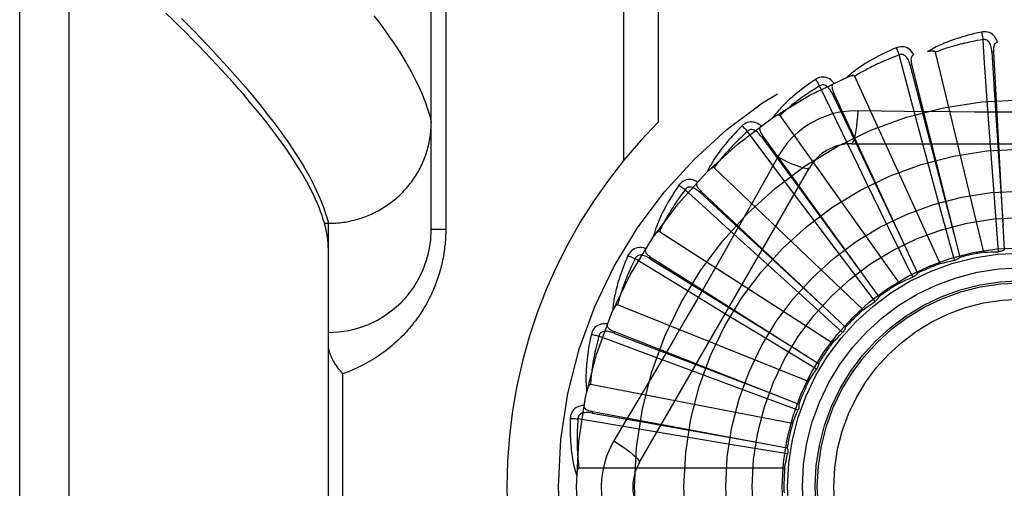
# Model space of a CAD drawing. Header units: inches. Extents: x 0 to 212, y 0 to 138.
# Tile 145 of 256: x 37.443 to 38.041, y 93.445 to 93.729. Entities that reach past the tile are written whole.
import ezdxf

# ---------------------------------------------------------------- set-up
doc = ezdxf.new("R2010")
doc.units = ezdxf.units.IN
doc.header["$LTSCALE"] = 11.6875
doc.header["$MEASUREMENT"] = 0
doc.linetypes.add('HIDDEN', pattern=[0.2, 0.1, -0.1])
doc.layers.add('LEFTHAND_DOOR_ASSEMBLY', color=7, linetype='CONTINUOUS')

msp = doc.modelspace()

# ---------------------------------------------------------------- linework, layer by layer
at = {"layer": 'LEFTHAND_DOOR_ASSEMBLY', "color": 8, "linetype": 'HIDDEN'}
for p, q in [((37.47292, 92.88923), (37.47292, 94.00237)), ((37.44292, 92.91862), (37.44292, 93.97298)), ((37.69292, 93.60205), (37.69292, 93.94242)), ((37.80963, 93.9158), (37.80963, 93.64378)), ((37.83084, 93.9158), (37.83084, 93.66717)), ((37.7017, 93.8833), (37.7017, 93.60205)), ((38.02862, 93.58824), (37.99916, 93.70969)), ((38.03449, 93.70985), (38.03354, 93.7098)), ((38.03449, 93.70985), (38.04103, 93.58968)), ((37.98483, 93.70188), (37.9839, 93.70164)), ((37.98483, 93.70188), (38.01399, 93.58511)), ((38.00208, 93.58135), (37.95016, 93.69503)), ((37.94293, 93.66016), (37.92886, 93.68923)), ((37.93757, 93.68465), (37.9367, 93.68424)), ((37.93757, 93.68465), (37.9883, 93.57551)), ((37.97732, 93.56956), (37.90483, 93.67136)), ((38.03268, 93.65302), (38.03111, 93.67472)), ((37.9938, 93.64573), (37.98815, 93.66674)), ((37.89442, 93.65879), (37.89365, 93.65822)), ((37.89442, 93.65879), (37.96489, 93.56122)), ((37.95223, 93.64101), (37.94293, 93.66016)), ((37.94797, 93.65413), (38.15486, 93.65413)), ((38.03503, 93.62131), (38.03268, 93.65302)), ((37.90338, 93.64611), (37.89648, 93.63374)), ((38.00211, 93.61504), (37.9938, 93.64573)), ((37.81927, 93.46038), (37.92272, 93.63955)), ((37.95523, 93.5533), (37.86479, 93.63954)), ((37.85695, 93.62523), (37.8563, 93.62453)), ((37.85695, 93.62523), (37.94461, 93.54276)), ((37.92362, 93.61), (37.91057, 93.6274)), ((38.03751, 93.58861), (38.03503, 93.62131)), ((38.01073, 93.5834), (38.00211, 93.61504)), ((37.62805, 93.60583), (37.63042, 93.60583)), ((37.63042, 93.60583), (37.63156, 93.60584)), ((37.63042, 93.28577), (37.63042, 93.60583)), ((37.94274, 93.58459), (37.92362, 93.61)), ((37.7017, 93.60205), (37.69292, 93.60205)), ((37.93663, 93.53316), (37.8315, 93.60072)), ((37.98543, 93.57321), (37.97097, 93.60265)), ((37.89486, 93.58284), (37.87875, 93.59746)), ((37.82651, 93.58518), (37.826, 93.58437)), ((37.82651, 93.58518), (37.92819, 93.5208)), ((37.91844, 93.56152), (37.89486, 93.58284)), ((37.96251, 93.55842), (37.94274, 93.58459)), ((37.87175, 93.55074), (37.85317, 93.56204)), ((37.9428, 93.53956), (37.91844, 93.56152)), ((37.92217, 93.50986), (37.80615, 93.5563)), ((37.89894, 93.53426), (37.87175, 93.55074)), ((37.8042, 93.5401), (37.80385, 93.5392)), ((37.8042, 93.5401), (37.91623, 93.49612)), ((37.92702, 93.51731), (37.89894, 93.53426)), ((37.85514, 93.51484), (37.83475, 93.52243)), ((37.6392, 93.37705), (37.6392, 93.51455)), ((37.88496, 93.5038), (37.85514, 93.51484)), ((37.91238, 93.48424), (37.78967, 93.50789)), ((37.91573, 93.49248), (37.88496, 93.5038)), ((37.79082, 93.49161), (37.79064, 93.49066)), ((37.79082, 93.49161), (37.90915, 93.46963)), ((37.84562, 93.47645), (37.82417, 93.48004)), ((37.87699, 93.47125), (37.84562, 93.47645)), ((37.90935, 93.46595), (37.87699, 93.47125)), ((37.90762, 93.45723), (37.78265, 93.45723))]:
    msp.add_line(p, q, dxfattribs=at)
for points in [[(37.62805, 93.60583), (37.62736, 93.60816), (37.62659, 93.61053), (37.62573, 93.61295), (37.62479, 93.61542), (37.62376, 93.61792), (37.62264, 93.62047), (37.62143, 93.62306), (37.62014, 93.6257), (37.61876, 93.62837), (37.61729, 93.6311), (37.61573, 93.63386), (37.61409, 93.63667), (37.61236, 93.63952), (37.61054, 93.64242), (37.60863, 93.64536), (37.60663, 93.64835), (37.60454, 93.65138), (37.60237, 93.65446), (37.6001, 93.65758), (37.59775, 93.66074), (37.59531, 93.66395), (37.59278, 93.6672), (37.59015, 93.6705), (37.58744, 93.67384), (37.58464, 93.67723), (37.58175, 93.68067), (37.57877, 93.68414), (37.5757, 93.68767), (37.57254, 93.69124), (37.56928, 93.69485), (37.56594, 93.69851), (37.56251, 93.70222), (37.55898, 93.70597), (37.55536, 93.70976), (37.55165, 93.7136), (37.54785, 93.71749), (37.54396, 93.72142), (37.53998, 93.7254), (37.5359, 93.72942), (37.53173, 93.73349)], [(37.6581, 93.73183), (37.66061, 93.72853), (37.66302, 93.72527), (37.66534, 93.72206), (37.66758, 93.71889), (37.66972, 93.71577), (37.67178, 93.71269), (37.67374, 93.70965), (37.67561, 93.70666), (37.67739, 93.70371), (37.67909, 93.70081), (37.68069, 93.69795), (37.6822, 93.69513), (37.68362, 93.69236), (37.68495, 93.68963), (37.6862, 93.68694), (37.68735, 93.6843), (37.68841, 93.6817), (37.68939, 93.67915), (37.69027, 93.67664), (37.69107, 93.67417), (37.69177, 93.67174), (37.69239, 93.66936), (37.69292, 93.66702)], [(37.54124, 93.73015), (37.54521, 93.72615), (37.54909, 93.72219), (37.55288, 93.71827), (37.55659, 93.71439), (37.5602, 93.71055), (37.56373, 93.70676), (37.56717, 93.70301), (37.57052, 93.6993), (37.57378, 93.69563), (37.57695, 93.69201), (37.58003, 93.68843), (37.58303, 93.68489), (37.58594, 93.6814), (37.58875, 93.67795), (37.59148, 93.67454), (37.59412, 93.67118), (37.59667, 93.66786), (37.59913, 93.66458), (37.6015, 93.66135), (37.60379, 93.65816), (37.60599, 93.65501), (37.60809, 93.65191), (37.61011, 93.64885), (37.61204, 93.64583), (37.61388, 93.64286), (37.61564, 93.63993), (37.6173, 93.63705), (37.61888, 93.63421), (37.62037, 93.63141), (37.62177, 93.62866), (37.62308, 93.62595), (37.62431, 93.62328), (37.62544, 93.62066), (37.62649, 93.61808), (37.62745, 93.61554)], [(38.02717, 93.72192), (38.02499, 93.72145), (38.02291, 93.72097), (38.02093, 93.72049), (38.01904, 93.72), (38.01725, 93.71951), (38.01554, 93.71902), (38.01392, 93.71853), (38.01237, 93.71804), (38.0109, 93.71755), (38.0095, 93.71706), (38.00816, 93.71657), (38.00689, 93.71609), (38.00568, 93.71562), (38.00452, 93.71515), (38.00342, 93.71469), (38.00238, 93.71423), (38.00138, 93.71378), (38.00044, 93.71333), (37.99954, 93.71289), (37.99869, 93.71246), (37.99788, 93.71203), (37.99711, 93.71161), (37.99639, 93.71119), (37.9957, 93.71079), (37.99504, 93.71039), (37.99442, 93.70999)], [(38.03691, 93.71568), (38.03642, 93.71695), (38.03585, 93.71808), (38.03519, 93.71907), (38.03446, 93.71992), (38.03364, 93.72063), (38.03276, 93.72119), (38.03182, 93.72161), (38.03085, 93.7219), (38.02987, 93.72206), (38.02891, 93.7221), (38.02801, 93.72206), (38.02717, 93.72192)], [(38.02717, 93.72192), (38.02732, 93.72132), (38.02748, 93.72063), (38.02764, 93.71987), (38.0278, 93.71907), (38.02796, 93.71821), (38.02811, 93.71734)], [(37.9861, 93.70806), (37.98538, 93.70921), (37.98461, 93.71021), (37.98377, 93.71106), (37.98289, 93.71176), (37.98195, 93.7123), (37.98098, 93.71269), (37.97998, 93.71292), (37.97897, 93.71302), (37.97798, 93.71298), (37.97703, 93.71285), (37.97615, 93.71263), (37.97535, 93.71234)], [(38.02811, 93.71734), (38.02628, 93.71703), (38.02454, 93.71672), (38.02287, 93.7164), (38.02127, 93.71608), (38.01974, 93.71576), (38.01828, 93.71544), (38.01688, 93.71512), (38.01554, 93.7148), (38.01426, 93.71449), (38.01303, 93.71417), (38.01185, 93.71386), (38.01073, 93.71355), (38.00965, 93.71324), (38.00862, 93.71294), (38.00763, 93.71265), (38.00669, 93.71235), (38.00578, 93.71207), (38.00491, 93.71178), (38.00408, 93.71151), (38.00328, 93.71123), (38.00252, 93.71096), (38.00179, 93.7107), (38.00109, 93.71044), (38.00042, 93.71018), (37.99977, 93.70993), (37.99916, 93.70969)], [(38.03353, 93.7098), (38.03345, 93.71083), (38.03332, 93.71181), (38.03314, 93.71272), (38.03291, 93.71358), (38.03264, 93.71437), (38.03231, 93.71509), (38.03193, 93.71574), (38.03149, 93.7163), (38.031, 93.71675), (38.03046, 93.71709), (38.02988, 93.71731), (38.02928, 93.71743), (38.02869, 93.71744), (38.0281, 93.71734)], [(38.03111, 93.67472), (38.02888, 93.70632), (38.02811, 93.71734)], [(38.03691, 93.71568), (38.03646, 93.71561), (38.03605, 93.71547), (38.0357, 93.71524), (38.03539, 93.71495), (38.03514, 93.7146), (38.03494, 93.71421), (38.03478, 93.71377), (38.03466, 93.71329), (38.03457, 93.71278), (38.03451, 93.71224), (38.03447, 93.71167), (38.03446, 93.71108), (38.03447, 93.71048), (38.03449, 93.70985)], [(37.97535, 93.71234), (37.9733, 93.71147), (37.97135, 93.7106), (37.96949, 93.70976), (37.96774, 93.70892), (37.96607, 93.7081), (37.96448, 93.7073), (37.96298, 93.7065), (37.96156, 93.70573), (37.9602, 93.70497), (37.95892, 93.70422), (37.9577, 93.70349), (37.95654, 93.70278), (37.95544, 93.70208), (37.9544, 93.70141), (37.9534, 93.70074), (37.95246, 93.7001), (37.95157, 93.69947), (37.95073, 93.69885), (37.94993, 93.69825), (37.94918, 93.69766), (37.94846, 93.69709), (37.94779, 93.69653), (37.94716, 93.69598), (37.94656, 93.69545), (37.94599, 93.69494), (37.94545, 93.69443)], [(37.97714, 93.70802), (37.97541, 93.70737), (37.97375, 93.70673), (37.97217, 93.70611), (37.97066, 93.70549), (37.96922, 93.70489), (37.96785, 93.7043), (37.96653, 93.70372), (37.96528, 93.70315), (37.96408, 93.7026), (37.96293, 93.70206), (37.96184, 93.70153), (37.96079, 93.70101), (37.95979, 93.70051), (37.95884, 93.70002), (37.95792, 93.69954), (37.95705, 93.69907), (37.95621, 93.69862), (37.95541, 93.69818), (37.95465, 93.69775), (37.95392, 93.69733), (37.95322, 93.69692), (37.95255, 93.69652), (37.95191, 93.69613), (37.9513, 93.69575), (37.95072, 93.69538), (37.95016, 93.69503)], [(37.97535, 93.71234), (37.97561, 93.71178), (37.9759, 93.71113), (37.9762, 93.71042), (37.97651, 93.70966), (37.97683, 93.70885), (37.97714, 93.70802)], [(37.9839, 93.70164), (37.98361, 93.70264), (37.9833, 93.70357), (37.98295, 93.70444), (37.98257, 93.70524), (37.98215, 93.70596), (37.98169, 93.70661), (37.98119, 93.70717), (37.98066, 93.70764), (37.98009, 93.70799), (37.9795, 93.70822), (37.97889, 93.70833), (37.97827, 93.70833), (37.97769, 93.70823), (37.97714, 93.70802)], [(37.98815, 93.66674), (37.97998, 93.69735), (37.97714, 93.70802)], [(37.9861, 93.70806), (37.98567, 93.7079), (37.9853, 93.70768), (37.98499, 93.70739), (37.98474, 93.70705), (37.98456, 93.70667), (37.98444, 93.70624), (37.98436, 93.70578), (37.98434, 93.70529), (37.98435, 93.70476), (37.98439, 93.70422), (37.98446, 93.70366), (37.98456, 93.70308), (37.98468, 93.70249), (37.98483, 93.70188)], [(37.99916, 93.70969), (37.99909, 93.70984), (37.99898, 93.70997), (37.99884, 93.71008), (37.99867, 93.71016), (37.99849, 93.71023), (37.99828, 93.71028), (37.99807, 93.71031), (37.99785, 93.71034), (37.99761, 93.71035), (37.99737, 93.71036), (37.99712, 93.71035), (37.99686, 93.71034), (37.99659, 93.71033), (37.99631, 93.7103), (37.99603, 93.71027), (37.99573, 93.71023), (37.99543, 93.71019), (37.99511, 93.71013), (37.99477, 93.71007), (37.99443, 93.71)], [(38.03354, 93.7098), (38.03556, 93.67759), (38.04028, 93.60386)], [(37.9839, 93.70164), (37.99198, 93.6704), (38.01057, 93.59889)], [(37.93765, 93.69096), (37.93672, 93.69195), (37.93577, 93.69279), (37.93479, 93.69347), (37.93379, 93.69398), (37.93277, 93.69434), (37.93175, 93.69453), (37.93071, 93.69457), (37.9297, 93.69448), (37.92874, 93.69426), (37.92783, 93.69394), (37.92702, 93.69357), (37.92628, 93.69313)], [(37.95016, 93.69503), (37.95006, 93.69517), (37.94994, 93.69528), (37.94978, 93.69535), (37.94959, 93.6954), (37.9494, 93.69543), (37.94919, 93.69544), (37.94898, 93.69544), (37.94875, 93.69542), (37.94852, 93.69539), (37.94828, 93.69535), (37.94803, 93.6953), (37.94778, 93.69524), (37.94752, 93.69517), (37.94725, 93.69509), (37.94698, 93.69501), (37.94669, 93.69491), (37.9464, 93.69481), (37.9461, 93.6947), (37.94578, 93.69457), (37.94546, 93.69444)], [(37.92628, 93.69313), (37.92443, 93.69188), (37.92268, 93.69067), (37.92102, 93.68948), (37.91945, 93.68833), (37.91797, 93.68721), (37.91657, 93.68612), (37.91524, 93.68506), (37.91399, 93.68402), (37.9128, 93.68302), (37.91168, 93.68205), (37.91062, 93.6811), (37.90962, 93.68018), (37.90867, 93.67929), (37.90778, 93.67843), (37.90693, 93.67759), (37.90612, 93.67678), (37.90537, 93.67599), (37.90466, 93.67522), (37.90399, 93.67448), (37.90336, 93.67376), (37.90277, 93.67306), (37.90221, 93.67239), (37.90169, 93.67173), (37.9012, 93.6711), (37.90074, 93.67048), (37.90031, 93.66989)], [(37.92886, 93.68923), (37.92728, 93.68826), (37.92577, 93.68732), (37.92434, 93.68641), (37.92297, 93.68552), (37.92167, 93.68465), (37.92043, 93.68381), (37.91925, 93.68299), (37.91813, 93.6822), (37.91706, 93.68143), (37.91603, 93.68068), (37.91506, 93.67995), (37.91413, 93.67925), (37.91324, 93.67856), (37.9124, 93.6779), (37.91159, 93.67726), (37.91082, 93.67664), (37.91009, 93.67603), (37.90938, 93.67545), (37.90872, 93.67488), (37.90808, 93.67433), (37.90747, 93.67379), (37.90689, 93.67328), (37.90634, 93.67278), (37.90581, 93.67229), (37.90531, 93.67182), (37.90483, 93.67136)], [(37.92628, 93.69313), (37.92665, 93.69262), (37.92705, 93.69204), (37.92748, 93.69141), (37.92793, 93.69071), (37.92839, 93.68998), (37.92886, 93.68923)], [(37.9367, 93.68424), (37.93623, 93.68517), (37.93575, 93.68603), (37.93524, 93.68681), (37.93472, 93.68752), (37.93417, 93.68815), (37.93359, 93.6887), (37.933, 93.68916), (37.93238, 93.68952), (37.93176, 93.68975), (37.93114, 93.68987), (37.93051, 93.68986), (37.92991, 93.68974), (37.92936, 93.68953), (37.92885, 93.68922)], [(37.93765, 93.69096), (37.93725, 93.69072), (37.93693, 93.69044), (37.93668, 93.6901), (37.93651, 93.68971), (37.9364, 93.6893), (37.93636, 93.68886), (37.93637, 93.68839), (37.93644, 93.6879), (37.93655, 93.68739), (37.9367, 93.68687), (37.93687, 93.68633), (37.93708, 93.68578), (37.93731, 93.68522), (37.93757, 93.68465)], [(37.9367, 93.68424), (37.95055, 93.6551), (37.98233, 93.5884)], [(37.90483, 93.67136), (37.9047, 93.67148), (37.90456, 93.67156), (37.90438, 93.67161), (37.9042, 93.67162), (37.904, 93.67161), (37.90379, 93.67158), (37.90358, 93.67154), (37.90337, 93.67148), (37.90314, 93.6714), (37.90292, 93.67132), (37.90268, 93.67122), (37.90244, 93.67112), (37.9022, 93.671), (37.90195, 93.67087), (37.9017, 93.67074), (37.90144, 93.67059), (37.90117, 93.67043), (37.9009, 93.67027), (37.90064, 93.67011), (37.90039, 93.66994)], [(37.95196, 93.67415), (37.94702, 93.674), (37.94216, 93.67342), (37.93737, 93.6724), (37.9327, 93.67097), (37.92817, 93.66911), (37.92382, 93.66686), (37.91969, 93.66422), (37.91581, 93.66123), (37.91222, 93.6579), (37.90894, 93.65426), (37.90599, 93.65032), (37.90338, 93.64611)], [(37.95196, 93.67415), (37.95176, 93.67077), (37.95151, 93.66759), (37.95121, 93.6647), (37.95086, 93.6621), (37.95046, 93.65979), (37.95002, 93.65783), (37.94954, 93.65625), (37.94904, 93.65509), (37.94851, 93.65437), (37.94797, 93.65413)], [(38.00876, 93.6735), (37.98034, 93.67378), (37.96618, 93.67395), (37.95196, 93.67415)], [(38.13671, 93.67395), (38.10837, 93.67364), (38.09416, 93.67351), (38.07993, 93.67342), (38.0657, 93.67335), (38.05147, 93.67333), (38.03723, 93.67335), (38.02299, 93.67341), (38.00876, 93.6735)], [(37.63156, 93.60584), (37.63269, 93.60587), (37.63381, 93.60592), (37.63494, 93.60599), (37.63606, 93.60608), (37.63719, 93.60619), (37.63831, 93.60632), (37.63942, 93.60647), (37.64054, 93.60663), (37.64165, 93.60682), (37.64276, 93.60703), (37.64386, 93.60726), (37.64496, 93.60751), (37.64606, 93.60777), (37.64715, 93.60806), (37.64823, 93.60837), (37.64931, 93.60869), (37.65038, 93.60903), (37.65145, 93.6094), (37.65251, 93.60978), (37.65356, 93.61018), (37.6546, 93.6106), (37.65564, 93.61103), (37.65667, 93.61149), (37.65769, 93.61196), (37.6587, 93.61245), (37.6597, 93.61296), (37.66069, 93.61349), (37.66167, 93.61403), (37.66265, 93.61459), (37.66361, 93.61517), (37.66456, 93.61576), (37.6655, 93.61638), (37.66643, 93.617), (37.66734, 93.61765), (37.66825, 93.61831), (37.66914, 93.61899), (37.67002, 93.61968), (37.67088, 93.62039), (37.67174, 93.62111), (37.67258, 93.62185), (37.6734, 93.6226), (37.67421, 93.62337), (37.67501, 93.62415), (37.6758, 93.62494), (37.67656, 93.62575), (37.67732, 93.62657), (37.67806, 93.62741), (37.67878, 93.62826), (37.67948, 93.62912), (37.68018, 93.62999), (37.68085, 93.63088), (37.68151, 93.63178), (37.68215, 93.63269), (37.68277, 93.63361), (37.68338, 93.63454), (37.68397, 93.63548), (37.68455, 93.63643), (37.6851, 93.63739), (37.68564, 93.63836), (37.68616, 93.63934), (37.68666, 93.64033), (37.68714, 93.64133), (37.68761, 93.64234), (37.68805, 93.64335), (37.68848, 93.64438), (37.68889, 93.64541), (37.68928, 93.64644), (37.68965, 93.64749), (37.69, 93.64854), (37.69033, 93.64959), (37.69064, 93.65065), (37.69093, 93.65172), (37.6912, 93.65279), (37.69146, 93.65387), (37.69169, 93.65495), (37.6919, 93.65604), (37.69209, 93.65713), (37.69227, 93.65822), (37.69242, 93.65931), (37.69255, 93.66041), (37.69266, 93.66151), (37.69275, 93.66261), (37.69282, 93.66371), (37.69288, 93.66482), (37.69291, 93.66592), (37.69292, 93.66702)], [(37.88174, 93.66497), (37.88016, 93.6634), (37.87866, 93.66188), (37.87726, 93.6604), (37.87594, 93.65897), (37.87469, 93.65759), (37.87352, 93.65626), (37.87242, 93.65496), (37.87139, 93.65371), (37.87041, 93.6525), (37.8695, 93.65133), (37.86864, 93.6502), (37.86783, 93.64911), (37.86706, 93.64806), (37.86635, 93.64704), (37.86567, 93.64605), (37.86504, 93.64511), (37.86444, 93.64419), (37.86389, 93.6433), (37.86337, 93.64245), (37.86289, 93.64162), (37.86244, 93.64082), (37.86203, 93.64005), (37.86164, 93.63931), (37.86128, 93.6386), (37.86095, 93.63791), (37.86064, 93.63724)], [(37.89331, 93.665), (37.89221, 93.6658), (37.89112, 93.66644), (37.89003, 93.66692), (37.88895, 93.66724), (37.88788, 93.66739), (37.88684, 93.66739), (37.88582, 93.66724), (37.88484, 93.66695), (37.88393, 93.66655), (37.8831, 93.66607), (37.88237, 93.66555), (37.88174, 93.66497)], [(37.88174, 93.66497), (37.88219, 93.66455), (37.8827, 93.66406), (37.88324, 93.66351), (37.88381, 93.66292), (37.88441, 93.66228), (37.885, 93.66163)], [(37.89331, 93.665), (37.89296, 93.66469), (37.8927, 93.66435), (37.89252, 93.66397), (37.89242, 93.66356), (37.8924, 93.66313), (37.89244, 93.66269), (37.89254, 93.66224), (37.8927, 93.66177), (37.8929, 93.66129), (37.89315, 93.6608), (37.89342, 93.6603), (37.89373, 93.6598), (37.89406, 93.6593), (37.89442, 93.65879)], [(37.885, 93.66163), (37.88364, 93.66039), (37.88234, 93.65918), (37.8811, 93.65801), (37.87993, 93.65688), (37.87882, 93.65578), (37.87776, 93.65472), (37.87675, 93.65369), (37.8758, 93.6527), (37.87489, 93.65174), (37.87403, 93.65081), (37.87321, 93.64992), (37.87243, 93.64905), (37.87169, 93.64821), (37.87099, 93.6474), (37.87032, 93.64661), (37.86968, 93.64586), (37.86907, 93.64512), (37.86849, 93.64442), (37.86794, 93.64373), (37.86742, 93.64307), (37.86692, 93.64243), (37.86645, 93.64181), (37.866, 93.64122), (37.86558, 93.64064), (37.86517, 93.64008), (37.86479, 93.63954)], [(37.89364, 93.65822), (37.89301, 93.65904), (37.89238, 93.65979), (37.89173, 93.66047), (37.89108, 93.66107), (37.89042, 93.66158), (37.88975, 93.66201), (37.88908, 93.66235), (37.88841, 93.66259), (37.88776, 93.6627), (37.88712, 93.6627), (37.88651, 93.66257), (37.88594, 93.66234), (37.88544, 93.66203), (37.885, 93.66163)], [(37.91057, 93.6274), (37.89161, 93.65278), (37.885, 93.66163)], [(37.89365, 93.65822), (37.91276, 93.63223), (37.95659, 93.57275)], [(37.90338, 93.64611), (37.90641, 93.64459), (37.9093, 93.64322), (37.91195, 93.64204), (37.91437, 93.64104), (37.91657, 93.64023), (37.91849, 93.63963), (37.9201, 93.63925), (37.92136, 93.63911), (37.92224, 93.63921), (37.92272, 93.63955)], [(37.97097, 93.60265), (37.95701, 93.63121), (37.95223, 93.64101)], [(37.86479, 93.63954), (37.86464, 93.63964), (37.86448, 93.63969), (37.86431, 93.6397), (37.86412, 93.63968), (37.86393, 93.63963), (37.86373, 93.63957), (37.86353, 93.63948), (37.86333, 93.63938), (37.86313, 93.63927), (37.86292, 93.63914), (37.86271, 93.639), (37.8625, 93.63885), (37.86228, 93.63869), (37.86206, 93.63852), (37.86184, 93.63834), (37.86161, 93.63815), (37.86138, 93.63794), (37.86114, 93.63773), (37.86089, 93.63749), (37.86064, 93.63725)], [(37.84332, 93.6289), (37.84207, 93.62706), (37.84089, 93.62528), (37.83979, 93.62356), (37.83877, 93.62191), (37.83781, 93.62032), (37.83691, 93.61879), (37.83607, 93.61731), (37.83529, 93.61588), (37.83457, 93.61451), (37.83389, 93.61319), (37.83326, 93.61192), (37.83267, 93.61069), (37.83212, 93.60951), (37.83161, 93.60838), (37.83113, 93.60728), (37.83069, 93.60623), (37.83028, 93.60522), (37.8299, 93.60424), (37.82956, 93.6033), (37.82924, 93.6024), (37.82895, 93.60154), (37.82869, 93.6007), (37.82845, 93.5999), (37.82823, 93.59913), (37.82803, 93.59839), (37.82785, 93.59767)], [(37.89648, 93.63374), (37.88258, 93.60905), (37.87559, 93.59668), (37.86855, 93.58431), (37.8615, 93.57195), (37.85439, 93.55961), (37.84726, 93.54728), (37.84009, 93.53499), (37.83289, 93.52271)], [(37.85468, 93.63111), (37.85345, 93.63169), (37.85226, 93.63211), (37.8511, 93.63238), (37.84998, 93.63249), (37.8489, 93.63244), (37.84787, 93.63224), (37.8469, 93.63189), (37.846, 93.63143), (37.84518, 93.63087), (37.84446, 93.63024), (37.84384, 93.62959), (37.84332, 93.6289)], [(37.84332, 93.6289), (37.84385, 93.62857), (37.84444, 93.62818), (37.84508, 93.62775), (37.84575, 93.62728), (37.84646, 93.62677), (37.84716, 93.62624)], [(37.85468, 93.63112), (37.8544, 93.63075), (37.85421, 93.63036), (37.8541, 93.62995), (37.85408, 93.62953), (37.85414, 93.62911), (37.85427, 93.62869), (37.85445, 93.62826), (37.8547, 93.62783), (37.85499, 93.62739), (37.85532, 93.62696), (37.85568, 93.62653), (37.85608, 93.62609), (37.8565, 93.62566), (37.85695, 93.62523)], [(37.84716, 93.62624), (37.84606, 93.62476), (37.84501, 93.62332), (37.84402, 93.62194), (37.84308, 93.62061), (37.8422, 93.61932), (37.84136, 93.61808), (37.84057, 93.61688), (37.83982, 93.61573), (37.83911, 93.61461), (37.83844, 93.61354), (37.8378, 93.6125), (37.8372, 93.6115), (37.83663, 93.61054), (37.83609, 93.60961), (37.83558, 93.60871), (37.8351, 93.60785), (37.83464, 93.60701), (37.83421, 93.60621), (37.8338, 93.60543), (37.83341, 93.60468), (37.83304, 93.60396), (37.8327, 93.60327), (37.83237, 93.6026), (37.83206, 93.60195), (37.83177, 93.60132), (37.8315, 93.60072)], [(37.85629, 93.62452), (37.85552, 93.62521), (37.85475, 93.62583), (37.85399, 93.62637), (37.85324, 93.62683), (37.85249, 93.62721), (37.85176, 93.62751), (37.85103, 93.62772), (37.85033, 93.62782), (37.84967, 93.62781), (37.84904, 93.62768), (37.84847, 93.62744), (37.84795, 93.62711), (37.84752, 93.62671), (37.84716, 93.62624)], [(37.87875, 93.59746), (37.85533, 93.61879), (37.84716, 93.62624)], [(37.8563, 93.62453), (37.87999, 93.60262), (37.93428, 93.55251)], [(37.62745, 93.61554), (37.62832, 93.61305), (37.62911, 93.6106), (37.62981, 93.60819), (37.63042, 93.60583)], [(37.63042, 93.58985), (37.63038, 93.59172), (37.63027, 93.59363), (37.63008, 93.59557), (37.62983, 93.59755), (37.62949, 93.59957), (37.62908, 93.60162), (37.6286, 93.6037), (37.62805, 93.60583)], [(37.7017, 93.60205), (37.7017, 93.60097), (37.70168, 93.5999), (37.70165, 93.59883), (37.7016, 93.59776), (37.70155, 93.59669), (37.70148, 93.59562), (37.7014, 93.59454), (37.7013, 93.59346), (37.7012, 93.59237), (37.70107, 93.59129), (37.70094, 93.5902), (37.70079, 93.58911), (37.70063, 93.58801), (37.70046, 93.58692), (37.70027, 93.58581), (37.70006, 93.58471), (37.69984, 93.5836), (37.69961, 93.58249), (37.69936, 93.58137), (37.6991, 93.58024), (37.69881, 93.57911), (37.69852, 93.57798), (37.6982, 93.57684), (37.69787, 93.5757), (37.69752, 93.57455), (37.69715, 93.57339), (37.69677, 93.57223), (37.69636, 93.57107), (37.69594, 93.5699), (37.6955, 93.56874), (37.69503, 93.56757), (37.69455, 93.56639), (37.69405, 93.56522), (37.69354, 93.56405), (37.693, 93.56288), (37.69244, 93.56171), (37.69186, 93.56054), (37.69127, 93.55937), (37.69065, 93.5582), (37.69001, 93.55704), (37.68935, 93.55588), (37.68867, 93.55472), (37.68797, 93.55356), (37.68725, 93.5524), (37.6865, 93.55125), (37.68574, 93.5501), (37.68495, 93.54896), (37.68414, 93.54782), (37.6833, 93.54668), (37.68244, 93.54555), (37.68156, 93.54443), (37.68066, 93.54331), (37.67973, 93.5422), (37.67878, 93.54109), (37.6778, 93.54), (37.6768, 93.53891), (37.67578, 93.53783), (37.67473, 93.53676), (37.67366, 93.5357), (37.67256, 93.53465), (37.67144, 93.53362), (37.67029, 93.53259), (37.66912, 93.53158), (37.66792, 93.53058), (37.6667, 93.52959), (37.66546, 93.52862), (37.66419, 93.52767), (37.6629, 93.52673), (37.66158, 93.52581), (37.66024, 93.52491), (37.65888, 93.52402), (37.65749, 93.52315), (37.65608, 93.52231), (37.65465, 93.52148), (37.6532, 93.52068), (37.65172, 93.5199), (37.65022, 93.51914), (37.64871, 93.51841), (37.64717, 93.5177), (37.64561, 93.51702), (37.64404, 93.51636), (37.64244, 93.51573), (37.64083, 93.51513), (37.6392, 93.51455)], [(37.8315, 93.60072), (37.83133, 93.60079), (37.83117, 93.60081), (37.83099, 93.60079), (37.83081, 93.60073), (37.83063, 93.60065), (37.83045, 93.60054), (37.83027, 93.60042), (37.8301, 93.60029), (37.82992, 93.60014), (37.82974, 93.59997), (37.82956, 93.5998), (37.82937, 93.59961), (37.82919, 93.59941), (37.82901, 93.5992), (37.82882, 93.59898), (37.82864, 93.59875), (37.82844, 93.5985), (37.82825, 93.59825), (37.82808, 93.598), (37.82791, 93.59776)], [(37.82316, 93.59053), (37.82185, 93.59087), (37.8206, 93.59106), (37.81941, 93.5911), (37.81829, 93.59099), (37.81724, 93.59074), (37.81627, 93.59035), (37.81538, 93.58983), (37.81458, 93.5892), (37.81389, 93.58849), (37.81329, 93.58774), (37.81281, 93.58698), (37.81243, 93.58621)], [(37.82317, 93.59053), (37.82296, 93.59012), (37.82284, 93.58971), (37.82282, 93.58928), (37.82288, 93.58887), (37.82301, 93.58846), (37.82322, 93.58807), (37.82348, 93.58769), (37.8238, 93.58731), (37.82417, 93.58694), (37.82458, 93.58658), (37.82502, 93.58622), (37.82549, 93.58587), (37.82599, 93.58552), (37.82651, 93.58518)], [(38.02862, 93.58824), (38.03085, 93.58838), (38.03307, 93.58849), (38.03529, 93.58857), (38.03751, 93.58861)], [(38.04103, 93.58968), (38.04049, 93.58936), (38.03993, 93.5891), (38.03934, 93.58889), (38.03873, 93.58874), (38.03813, 93.58865), (38.03751, 93.58861)], [(37.81243, 93.58621), (37.81155, 93.58416), (37.81073, 93.58219), (37.80998, 93.5803), (37.80928, 93.57849), (37.80864, 93.57674), (37.80805, 93.57506), (37.80751, 93.57345), (37.80701, 93.57191), (37.80656, 93.57042), (37.80614, 93.569), (37.80576, 93.56763), (37.80542, 93.56631), (37.8051, 93.56505), (37.80481, 93.56384), (37.80455, 93.56268), (37.80431, 93.56156), (37.8041, 93.56049), (37.80392, 93.55946), (37.80376, 93.55847), (37.80362, 93.55753), (37.8035, 93.55662), (37.8034, 93.55575), (37.80331, 93.55492), (37.80324, 93.55412), (37.80319, 93.55335), (37.80315, 93.55262)], [(37.81671, 93.58432), (37.8159, 93.58266), (37.81514, 93.58105), (37.81443, 93.57951), (37.81376, 93.57802), (37.81314, 93.57659), (37.81255, 93.57521), (37.812, 93.57389), (37.81148, 93.57261), (37.811, 93.57138), (37.81054, 93.5702), (37.81011, 93.56906), (37.80971, 93.56797), (37.80934, 93.56691), (37.80898, 93.5659), (37.80865, 93.56492), (37.80834, 93.56398), (37.80805, 93.56308), (37.80778, 93.5622), (37.80752, 93.56136), (37.80728, 93.56056), (37.80706, 93.55978), (37.80685, 93.55903), (37.80665, 93.55831), (37.80647, 93.55761), (37.80631, 93.55694), (37.80615, 93.5563)], [(37.81243, 93.58621), (37.81301, 93.58599), (37.81366, 93.58572), (37.81437, 93.58541), (37.81512, 93.58507), (37.81591, 93.58471), (37.81671, 93.58432)], [(37.826, 93.58437), (37.8251, 93.5849), (37.82423, 93.58536), (37.82339, 93.58574), (37.82256, 93.58606), (37.82175, 93.58629), (37.82097, 93.58644), (37.82022, 93.5865), (37.81952, 93.58647), (37.81887, 93.58634), (37.81828, 93.5861), (37.81776, 93.58575), (37.81731, 93.58533), (37.81696, 93.58485), (37.8167, 93.58432)], [(37.85317, 93.56204), (37.82613, 93.57856), (37.81671, 93.58432)], [(37.826, 93.58437), (37.85341, 93.56734), (37.9162, 93.52841)], [(38.00208, 93.58135), (38.00423, 93.58191), (38.00639, 93.58244), (38.00856, 93.58294), (38.01073, 93.5834)], [(38.01399, 93.58511), (38.01352, 93.5847), (38.01302, 93.58434), (38.01248, 93.58402), (38.01191, 93.58376), (38.01133, 93.58355), (38.01073, 93.5834)], [(37.9883, 93.57551), (37.98792, 93.57502), (37.9875, 93.57457), (37.98702, 93.57416), (37.98652, 93.57379), (37.98599, 93.57348), (37.98543, 93.57321)], [(37.97732, 93.56956), (37.97933, 93.57052), (37.98135, 93.57145), (37.98338, 93.57235), (37.98543, 93.57321)], [(37.95523, 93.5533), (37.95703, 93.55463), (37.95884, 93.55592), (37.96066, 93.55719), (37.96251, 93.55842)], [(37.96489, 93.56122), (37.96461, 93.56067), (37.96428, 93.56015), (37.9639, 93.55965), (37.96347, 93.55919), (37.96301, 93.55879), (37.96251, 93.55842)], [(37.80615, 93.5563), (37.80598, 93.55634), (37.80581, 93.55633), (37.80564, 93.55627), (37.80548, 93.55618), (37.80532, 93.55607), (37.80516, 93.55593), (37.80501, 93.55578), (37.80486, 93.55561), (37.80471, 93.55543), (37.80457, 93.55523), (37.80442, 93.55503), (37.80428, 93.55481), (37.80414, 93.55458), (37.804, 93.55434), (37.80386, 93.55409), (37.80372, 93.55383), (37.80358, 93.55355), (37.80344, 93.55326), (37.80329, 93.55295), (37.80315, 93.55263)], [(37.7999, 93.54472), (37.79854, 93.5448), (37.79728, 93.54475), (37.7961, 93.54456), (37.79502, 93.54425), (37.79404, 93.5438), (37.79316, 93.54324), (37.79239, 93.54255), (37.79172, 93.54179), (37.79117, 93.54096), (37.79074, 93.54011), (37.7904, 93.53927), (37.79018, 93.53844)], [(37.80385, 93.5392), (37.80287, 93.53955), (37.80193, 93.53984), (37.80102, 93.54006), (37.80015, 93.54021), (37.79932, 93.54029), (37.79852, 93.54029), (37.79777, 93.54021), (37.79709, 93.54004), (37.79647, 93.53979), (37.79594, 93.53944), (37.79549, 93.539), (37.79514, 93.5385), (37.79489, 93.53797), (37.79473, 93.5374)], [(37.7999, 93.54472), (37.79977, 93.54428), (37.79974, 93.54385), (37.7998, 93.54343), (37.79993, 93.54303), (37.80014, 93.54266), (37.80042, 93.54231), (37.80075, 93.54198), (37.80114, 93.54167), (37.80157, 93.54138), (37.80203, 93.5411), (37.80254, 93.54084), (37.80306, 93.54058), (37.80362, 93.54033), (37.8042, 93.5401)], [(37.80385, 93.5392), (37.83398, 93.52767), (37.90301, 93.50133)], [(37.93663, 93.53316), (37.93814, 93.5348), (37.93967, 93.53641), (37.94122, 93.538), (37.9428, 93.53956)], [(37.94461, 93.54276), (37.94444, 93.54216), (37.94421, 93.54159), (37.94393, 93.54103), (37.9436, 93.54051), (37.94323, 93.54002), (37.9428, 93.53956)], [(37.79018, 93.53844), (37.7897, 93.53627), (37.78927, 93.53418), (37.78888, 93.53218), (37.78854, 93.53026), (37.78824, 93.52843), (37.78798, 93.52667), (37.78776, 93.52499), (37.78756, 93.52338), (37.7874, 93.52183), (37.78726, 93.52035), (37.78715, 93.51894), (37.78705, 93.51758), (37.78698, 93.51628), (37.78693, 93.51504), (37.78689, 93.51384), (37.78687, 93.5127), (37.78687, 93.51161), (37.78688, 93.51056), (37.78691, 93.50957), (37.78695, 93.50861), (37.78701, 93.5077), (37.78707, 93.50683), (37.78715, 93.50599), (37.78723, 93.5052), (37.78732, 93.50443), (37.78742, 93.50371)], [(37.79473, 93.5374), (37.79426, 93.53561), (37.79382, 93.53389), (37.79341, 93.53224), (37.79304, 93.53066), (37.79269, 93.52913), (37.79238, 93.52767), (37.79208, 93.52626), (37.79182, 93.52491), (37.79157, 93.52361), (37.79135, 93.52237), (37.79115, 93.52117), (37.79096, 93.52002), (37.79079, 93.51891), (37.79064, 93.51785), (37.7905, 93.51683), (37.79037, 93.51584), (37.79025, 93.5149), (37.79015, 93.51399), (37.79006, 93.51312), (37.78997, 93.51228), (37.7899, 93.51147), (37.78984, 93.5107), (37.78979, 93.50995), (37.78974, 93.50924), (37.7897, 93.50855), (37.78967, 93.50789)], [(37.79018, 93.53844), (37.79079, 93.53833), (37.79148, 93.53819), (37.79223, 93.53803), (37.79304, 93.53784), (37.79388, 93.53763), (37.79473, 93.5374)], [(37.83475, 93.52243), (37.80508, 93.53352), (37.79473, 93.5374)], [(37.6392, 93.51455), (37.63871, 93.51511), (37.63822, 93.51568), (37.63775, 93.51624), (37.63728, 93.51681), (37.63683, 93.51738), (37.6364, 93.51794), (37.63598, 93.51851), (37.63557, 93.51908), (37.63518, 93.51965), (37.6348, 93.52021), (37.63443, 93.52078), (37.63409, 93.52134), (37.63375, 93.5219), (37.63343, 93.52245), (37.63313, 93.523), (37.63285, 93.52355), (37.63258, 93.52409), (37.63232, 93.52462), (37.63209, 93.52515), (37.63186, 93.52568), (37.63166, 93.52619), (37.63147, 93.5267), (37.6313, 93.52721), (37.63114, 93.5277), (37.631, 93.52819), (37.63087, 93.52867), (37.63077, 93.52914), (37.63067, 93.52959), (37.63059, 93.53005), (37.63053, 93.53049), (37.63048, 93.53092), (37.63044, 93.53134), (37.63042, 93.53175), (37.63042, 93.53215)], [(37.83289, 93.52271), (37.81844, 93.49823), (37.81122, 93.48605), (37.80393, 93.47384)], [(37.92217, 93.50986), (37.92334, 93.51175), (37.92454, 93.51362), (37.92577, 93.51548), (37.92702, 93.51731)], [(37.92819, 93.5208), (37.92814, 93.52018), (37.92802, 93.51957), (37.92785, 93.51897), (37.92762, 93.51838), (37.92735, 93.51783), (37.92702, 93.51731)], [(37.78967, 93.50789), (37.7895, 93.50789), (37.78933, 93.50785), (37.78918, 93.50776), (37.78903, 93.50764), (37.7889, 93.5075), (37.78877, 93.50734), (37.78865, 93.50716), (37.78853, 93.50696), (37.78842, 93.50676), (37.78832, 93.50654), (37.78821, 93.50631), (37.78811, 93.50607), (37.78802, 93.50582), (37.78793, 93.50555), (37.78784, 93.50528), (37.78775, 93.505), (37.78766, 93.5047), (37.78758, 93.50439), (37.7875, 93.50406), (37.78742, 93.50371)], [(37.78572, 93.49533), (37.78438, 93.49516), (37.78315, 93.49487), (37.78203, 93.49446), (37.78103, 93.49395), (37.78014, 93.49332), (37.77939, 93.4926), (37.77876, 93.49178), (37.77825, 93.4909), (37.77787, 93.48999), (37.7776, 93.48907), (37.77743, 93.48819), (37.77737, 93.48733)], [(37.78572, 93.49533), (37.78568, 93.49487), (37.78573, 93.49445), (37.78587, 93.49405), (37.78608, 93.49368), (37.78635, 93.49336), (37.78669, 93.49307), (37.78708, 93.49281), (37.78751, 93.49258), (37.78799, 93.49237), (37.78851, 93.49218), (37.78905, 93.49202), (37.78962, 93.49187), (37.79021, 93.49173), (37.79082, 93.49161)], [(37.91238, 93.48424), (37.91317, 93.48632), (37.914, 93.48839), (37.91485, 93.49044), (37.91573, 93.49248)], [(37.91623, 93.49612), (37.91629, 93.4955), (37.91629, 93.49489), (37.91624, 93.49426), (37.91612, 93.49364), (37.91596, 93.49305), (37.91573, 93.49248)], [(37.77737, 93.48733), (37.77731, 93.48503), (37.77729, 93.48283), (37.77729, 93.48072), (37.77733, 93.47872), (37.77739, 93.47679), (37.77748, 93.47495), (37.77758, 93.4732), (37.7777, 93.47153), (37.77784, 93.46993), (37.778, 93.46841), (37.77817, 93.46696), (37.77834, 93.46557), (37.77853, 93.46425), (37.77873, 93.46298), (37.77894, 93.46177), (37.77916, 93.46061), (37.77938, 93.45949), (37.77962, 93.45842), (37.77986, 93.45739), (37.78011, 93.4564), (37.78038, 93.45544), (37.78065, 93.45451), (37.78094, 93.4536), (37.78124, 93.45271)], [(37.77737, 93.48733), (37.77799, 93.48734), (37.77869, 93.48733), (37.77946, 93.48731), (37.78029, 93.48728), (37.78115, 93.48723), (37.78204, 93.48717)], [(37.78204, 93.48717), (37.78191, 93.48532), (37.7818, 93.48355), (37.78171, 93.48185), (37.78165, 93.48022), (37.7816, 93.47866), (37.78156, 93.47716), (37.78154, 93.47573), (37.78154, 93.47435), (37.78154, 93.47303), (37.78156, 93.47177), (37.78159, 93.47055), (37.78162, 93.46938), (37.78166, 93.46827), (37.78171, 93.46719), (37.78177, 93.46616), (37.78183, 93.46517), (37.7819, 93.46422), (37.78197, 93.46331), (37.78204, 93.46244), (37.78212, 93.4616), (37.7822, 93.46079), (37.78228, 93.46002), (37.78237, 93.45928), (37.78246, 93.45857), (37.78256, 93.45788), (37.78265, 93.45723)], [(37.79064, 93.49066), (37.78962, 93.49082), (37.78864, 93.49092), (37.78771, 93.49097), (37.78683, 93.49095), (37.78599, 93.49087), (37.78521, 93.49072), (37.78449, 93.4905), (37.78385, 93.49021), (37.78329, 93.48984), (37.78283, 93.4894), (37.78248, 93.48889), (37.78223, 93.48833), (37.78208, 93.48775), (37.78204, 93.48716)], [(37.82417, 93.48004), (37.79293, 93.48532), (37.78204, 93.48717)], [(37.79064, 93.49066), (37.82242, 93.48504), (37.89519, 93.47224)], [(37.80393, 93.47384), (37.80158, 93.46949), (37.79965, 93.46496), (37.79814, 93.46029), (37.79705, 93.45551), (37.79639, 93.45067), (37.79617, 93.4458)], [(37.80393, 93.47384), (37.80676, 93.47198), (37.80939, 93.47017), (37.81174, 93.46847), (37.81381, 93.46686), (37.81561, 93.46536), (37.81709, 93.464), (37.81823, 93.4628), (37.81898, 93.46178), (37.81933, 93.46097), (37.81927, 93.46038)], [(37.90915, 93.46963), (37.90933, 93.46903), (37.90945, 93.46843), (37.90951, 93.4678), (37.90951, 93.46718), (37.90946, 93.46656), (37.90935, 93.46595)], [(37.90762, 93.45723), (37.908, 93.45943), (37.90842, 93.46161), (37.90887, 93.46379), (37.90935, 93.46595)], [(37.78265, 93.45723), (37.78248, 93.4572), (37.78233, 93.45713), (37.78219, 93.45701), (37.78207, 93.45687), (37.78197, 93.4567), (37.78187, 93.45652), (37.78179, 93.45632), (37.78171, 93.45611), (37.78164, 93.45589), (37.78158, 93.45565), (37.78152, 93.45541), (37.78147, 93.45515), (37.78142, 93.45489), (37.78138, 93.45462), (37.78134, 93.45433), (37.78131, 93.45404), (37.78128, 93.45372), (37.78126, 93.45341), (37.78125, 93.45311), (37.78124, 93.45283)], [(37.79617, 93.4458), (37.7964, 93.44092), (37.79705, 93.43609), (37.79814, 93.43132), (37.79965, 93.42664), (37.80158, 93.42212), (37.80393, 93.41776)]]:
    msp.add_lwpolyline(points, dxfattribs=at)
for radius in [0.28125, 0.27028, 0.235, 0.205, 0.17959, 0.1635, 0.14525, 0.142, 0.133, 0.12525, 0.124, 0.114]:
    msp.add_circle((38.05142, 93.4458), radius, dxfattribs=at)
for centre, radius, start, end in [((38.05142, 93.4458), 0.3125, 134.89708, 225.10292), ((37.94797, 93.62497), 0.02917, 90, 150), ((37.63042, 93.60205), 0.0625, 270, 360), ((38.05142, 93.4458), 0.14425, 99.09165, 105.03789), ((38.05142, 93.4458), 0.14425, 110.00074, 115.94698), ((38.05142, 93.4458), 0.14425, 120.90983, 126.85607), ((38.05142, 93.4458), 0.14425, 131.81892, 137.76516), ((38.05142, 93.4458), 0.14425, 142.72801, 148.67426), ((38.05142, 93.4458), 0.14425, 153.6371, 159.58335), ((38.05142, 93.4458), 0.14425, 164.54619, 170.49244), ((37.84453, 93.4458), 0.02917, 150, 210), ((38.05142, 93.4458), 0.14425, 175.45528, 181.40153)]:
    msp.add_arc(centre, radius, start, end, dxfattribs=at)

doc.saveas('drawing.dxf')
